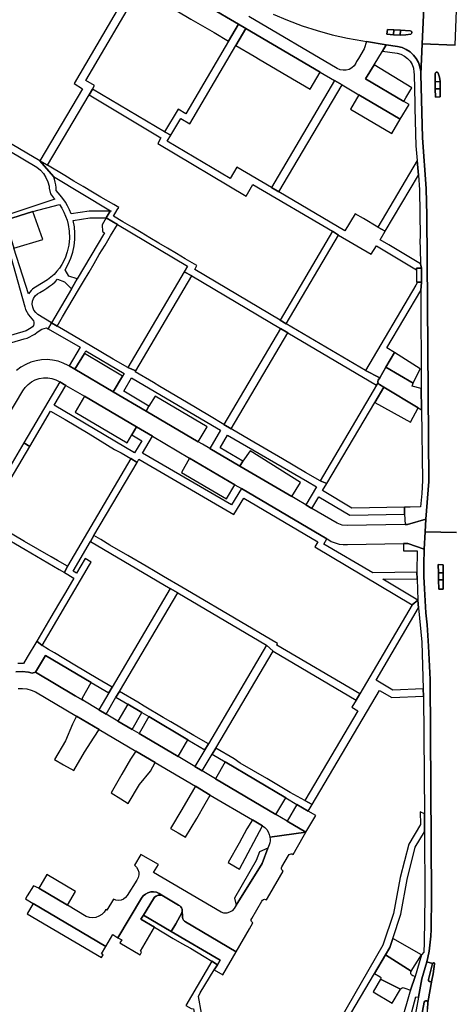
# Model space of a CAD drawing. Header units: metres. Extents: x 127325 to 135234, y 401140 to 409815.
# Tile 78 of 125: x 130328 to 130458, y 407165 to 407460. Entities that reach past the tile are written whole.
import ezdxf

# ---------------------------------------------------------------- set-up
doc = ezdxf.new("R2010")
doc.units = ezdxf.units.M
doc.layers.add('wegvakonderdelen', color=7, linetype='Continuous')

msp = doc.modelspace()

# ---------------------------------------------------------------- linework, layer by layer
at = {"layer": 'wegvakonderdelen'}
for points in [[(130449.26, 407470.51), (130448.49, 407453.16), (130458.42, 407452.81), (130459.48, 407481.53)], [(130366.69, 407474.76), (130393.36, 407459.1), (130395.63, 407457.77), (130417.87, 407444.71), (130422.19, 407442.17), (130422.19, 407442.17), (130424.48, 407440.83), (130429.5, 407437.88), (130441.92, 407430.59), (130444.56, 407434.95), (130442.97, 407435.89), (130431.5, 407442.69), (130434.07, 407446.88), (130436.6, 407451.01), (130437.75, 407452.89), (130431.83, 407453.85), (130431.06, 407451.68), (130429.37, 407448.74), (130428.84, 407447.83), (130428.57, 407447.36), (130428.06, 407446.6), (130427.38, 407445.97), (130426.58, 407445.52), (130425.69, 407445.27), (130424.77, 407445.23), (130423.87, 407445.4), (130423.03, 407445.78), (130396.54, 407461.41)], [(130403.76, 407462.12), (130408.09, 407460.27), (130412.5, 407458.62), (130416.97, 407457.17), (130421.51, 407455.92), (130426.1, 407454.88), (130430.73, 407454.04), (130431.83, 407453.85), (130437.75, 407452.89), (130441.15, 407452.37), (130442.48, 407452.04), (130443.74, 407451.49), (130444.89, 407450.74), (130445.9, 407449.82), (130446.75, 407448.73), (130447.4, 407447.53), (130447.85, 407446.23), (130448.07, 407444.87), (130448.09, 407444.09), (130448.49, 407453.16), (130449.26, 407470.51)], [(130458.42, 407452.81), (130448.49, 407453.16), (130448.09, 407444.09), (130448.61, 407424.98), (130449.68, 407409.81), (130449.86, 407401.7), (130450.47, 407321.9), (130449.61, 407310.55), (130449.38, 407306.8), (130458.83, 407306.55)], [(130320.63, 407362.18), (130329.14, 407364.67), (130329.14, 407364.67), (130329.97, 407364.92), (130330.78, 407365.25), (130331.55, 407365.65), (130332.29, 407366.12), (130332.97, 407366.66), (130334.44, 407367.55), (130335.79, 407367.99), (130336.27, 407367.71), (130337.31, 407369.47), (130333.26, 407372.01), (130332.57, 407372.59), (130332.04, 407373.32), (130331.69, 407374.15), (130331.56, 407375.04), (130331.64, 407375.94), (130331.93, 407376.79), (130332.42, 407377.55), (130333.07, 407378.17), (130333.86, 407378.62), (130334.98, 407379.31), (130335.88, 407379.87), (130336.75, 407380.48), (130337.58, 407381.13), (130338.38, 407381.83), (130339.13, 407382.58), (130341.21, 407381.75), (130343.29, 407379.65), (130345.06, 407382.67), (130342.49, 407383.47), (130341.38, 407385.43), (130342.34, 407387.1), (130343.12, 407388.86), (130343.72, 407390.68), (130344.13, 407392.56), (130344.34, 407394.47), (130344.36, 407396.4), (130344.19, 407398.31), (130343.82, 407400.2), (130348.79, 407401.02), (130353.72, 407400.95), (130354.89, 407402.94), (130348.64, 407403.02), (130343.22, 407402.13), (130342.73, 407403.35), (130342.14, 407404.54), (130341.48, 407405.68), (130340.74, 407406.77), (130339.92, 407407.8), (130338.71, 407409.18), (130338.68, 407410.03), (130338.58, 407410.88), (130338.41, 407411.71), (130338.17, 407412.53), (130337.87, 407413.33), (130333.83, 407418.07), (130305.41, 407434.8)], [(130304.38, 407433.05), (130332.96, 407416.22), (130333.99, 407415.29), (130334.88, 407414.23), (130335.62, 407413.05), (130336.2, 407411.8), (130336.61, 407410.47), (130336.59, 407409.84), (130337.02, 407408.18), (130337.87, 407406.97), (130338.27, 407406.62), (130321.75, 407401.11), (130329.32, 407374.3), (130329.56, 407373.45), (130330.44, 407371.89), (130331.93, 407370.13), (130332.06, 407369.65), (130332.05, 407369.16), (130331.88, 407368.69), (130331.58, 407368.3), (130331.17, 407368.02), (130329.67, 407367.11), (130318.52, 407363.74)], [(130323.55, 407400.23), (130331.73, 407402.88), (130331.73, 407402.88), (130339.67, 407404.95), (130340.39, 407403.85), (130341.02, 407402.71), (130341.55, 407401.51), (130341.98, 407400.27), (130342.31, 407399.01), (130342.63, 407396.96), (130342.69, 407394.89), (130342.5, 407392.82), (130342.06, 407390.8), (130341.38, 407388.84), (130340.46, 407386.98), (130339.75, 407385.93), (130338.96, 407384.95), (130338.09, 407384.03), (130337.14, 407383.19), (130336.13, 407382.43), (130332.55, 407380.21), (130332.05, 407379.9), (130331.59, 407379.54), (130331.17, 407379.14), (130330.78, 407378.7), (130330.43, 407378.23), (130326.06, 407391.86)], [(130322.16, 407337.97), (130328.71, 407349.07), (130329.44, 407350.11), (130330.32, 407351.01), (130331.34, 407351.77), (130332.46, 407352.36), (130333.66, 407352.76), (130334.91, 407352.97), (130336.18, 407352.98), (130337.43, 407352.79), (130338.64, 407352.4), (130339.77, 407351.83), (130341.64, 407350.73), (130347.21, 407347.45), (130362.79, 407338.29), (130367.59, 407335.47), (130378.72, 407328.92), (130392.35, 407320.91), (130394.33, 407319.74), (130419.91, 407304.69), (130420.16, 407304.55), (130421.24, 407303.92), (130422.39, 407303.45), (130423.6, 407303.13), (130424.84, 407302.99), (130426.09, 407303.01), (130442.91, 407303.24), (130444.24, 407303.26), (130449.06, 407301.58), (130449.38, 407306.8), (130449.38, 407306.8), (130449.61, 407310.55), (130444.15, 407309.01), (130443.4, 407308.99), (130426.04, 407308.64), (130424.47, 407308.81), (130422.99, 407309.38), (130415.45, 407313.8), (130413.59, 407314.9), (130410.86, 407316.5), (130409.42, 407317.34), (130393.78, 407326.52), (130384.78, 407331.8), (130382.56, 407333.11), (130381.35, 407333.82), (130365.67, 407343.02), (130355.84, 407348.78), (130344.33, 407355.54), (130342.57, 407356.57), (130342.34, 407356.71), (130340.85, 407357.43), (130339.28, 407357.97), (130337.66, 407358.31), (130336, 407358.45), (130334.35, 407358.38), (130332.71, 407358.12), (130331.12, 407357.66), (130329.59, 407357.01), (130328.16, 407356.18), (130326.83, 407355.18)], [(130317.93, 407310.67), (130330.79, 407332.39), (130329.03, 407333.53), (130317.76, 407314.31)], [(130458.83, 407306.55), (130449.38, 407306.8), (130449.06, 407301.58), (130448.97, 407296.97), (130449.03, 407293.35), (130449.16, 407289.73), (130449.36, 407286.12), (130449.63, 407282.51), (130449.96, 407278.9), (130450.45, 407272.47), (130450.86, 407262.49), (130451.33, 407197.55), (130451.2, 407187.53), (130451.15, 407185.51), (130450.64, 407180.98), (130450.22, 407179.11), (130449.86, 407177.81), (130451.64, 407177.27), (130451.72, 407177.44), (130451.88, 407177.53), (130452.07, 407177.51), (130452.21, 407177.39), (130452.25, 407177.21), (130451.81, 407174.22), (130451.42, 407172.26), (130450.18, 407165.58), (130450.08, 407163.57)], [(130444.61, 407159.83), (130446.65, 407167.33), (130447.43, 407167.22), (130448.43, 407172.67), (130448.43, 407172.67), (130449.86, 407177.81), (130450.22, 407179.11), (130450.64, 407180.98), (130451.15, 407185.51), (130451.2, 407187.53), (130451.33, 407197.55), (130450.86, 407262.49), (130450.45, 407272.47), (130449.96, 407278.9), (130449.63, 407282.51), (130449.36, 407286.12), (130449.16, 407289.73), (130449.03, 407293.35), (130448.97, 407296.97), (130449.06, 407301.58), (130444.24, 407303.26), (130442.91, 407303.24), (130442.93, 407301.1), (130447.02, 407301.08), (130446.94, 407294.69), (130447.03, 407292.74), (130447.23, 407286.34), (130447.42, 407284), (130448.36, 407273.73), (130448.83, 407259.7), (130448.88, 407257.54), (130449.16, 407222.21), (130449.18, 407216.76), (130449.3, 407197.36), (130449.11, 407183.63), (130448.98, 407180.7), (130448.26, 407179.91), (130446.43, 407173.4), (130445.03, 407169.34), (130444.82, 407168.72), (130442.29, 407159.96)], [(130326.6, 407264.83), (130328.5, 407264.9), (130330.39, 407264.69), (130331.54, 407264.43), (130332.48, 407264.7), (130335.56, 407269.71), (130349.23, 407261.59), (130349.23, 407261.59), (130354.49, 407258.46), (130355.53, 407260.23), (130351.19, 407262.72), (130344.28, 407266.84), (130338.2, 407270.46), (130336.42, 407271.51), (130334.49, 407272.66), (130332.92, 407274.04), (130330.06, 407269.15), (130328.96, 407267.28), (130327.24, 407267.33)], [(130327.28, 407259.8), (130328.63, 407259.83), (130329.96, 407259.66), (130331.26, 407259.31), (130332.5, 407258.76), (130344.85, 407251.48), (130351.58, 407247.51), (130362.65, 407240.99), (130368.46, 407237.56), (130380.46, 407230.49), (130384.95, 407227.84), (130397.65, 407220.35), (130400.61, 407218.61), (130401.28, 407218.1), (130401.86, 407217.49), (130402.32, 407216.78), (130402.65, 407216.01), (130402.84, 407215.19), (130413.64, 407216.65), (130407.99, 407219.99), (130404.65, 407221.97), (130386.46, 407232.74), (130382.47, 407235.11), (130380.32, 407236.38), (130375.29, 407239.36), (130363.59, 407246.28), (130361.51, 407247.51), (130357.26, 407250.03), (130353.71, 407252.13), (130353.71, 407252.13), (130351.51, 407253.43), (130346.76, 407256.25), (130344.45, 407257.61), (130332.48, 407264.7), (130331.54, 407264.43), (130330.39, 407264.69), (130328.5, 407264.9), (130326.6, 407264.83)], [(130448.03, 407159.76), (130449.13, 407165.68), (130449.27, 407165.96), (130449.55, 407166.11), (130449.85, 407166.08), (130450.09, 407165.88), (130450.18, 407165.58), (130451.42, 407172.26), (130451.27, 407171.98), (130450.98, 407171.85), (130450.67, 407171.92), (130450.45, 407172.15), (130450.43, 407172.47), (130451.64, 407177.27), (130449.86, 407177.81), (130448.43, 407172.67), (130447.43, 407167.22), (130446.02, 407159.59)]]:
    msp.add_lwpolyline(points, dxfattribs=at)
for points in [[(130366.69, 407474.76), (130364.93, 407471.75), (130363.73, 407469.68), (130369.26, 407466.45), (130371.17, 407465.32), (130379.14, 407460.61), (130386.06, 407456.53), (130390.37, 407454), (130393.36, 407459.1), (130366.69, 407474.76)], [(130349.65, 407439.61), (130350.26, 407440.65), (130347.65, 407442.15), (130363.73, 407469.68), (130364.93, 407471.75), (130362.84, 407473.24), (130344.07, 407441.29), (130346.64, 407439.72), (130333.83, 407418.07), (130336.11, 407416.78), (130348.58, 407437.88), (130349.65, 407439.61)], [(130371.24, 407426.82), (130373.08, 407425.76), (130376.06, 407430.74), (130378.77, 407429.19), (130392.62, 407452.68), (130395.63, 407457.77), (130393.36, 407459.1), (130390.37, 407454), (130377.6, 407432.21), (130375.31, 407433.59), (130371.24, 407426.82)], [(130395.63, 407457.77), (130392.62, 407452.68), (130398.06, 407449.47), (130399.95, 407448.33), (130407.95, 407443.66), (130414.86, 407439.58), (130417.87, 407444.71), (130395.63, 407457.77)], [(130439.98, 407457.37), (130442.02, 407457.24), (130444.93, 407457.06), (130445.21, 407457), (130445.4, 407456.79), (130445.45, 407456.52), (130445.34, 407456.26), (130445.11, 407456.1), (130443.6, 407455.84), (130441.86, 407455.78), (130439.88, 407455.92), (130437.91, 407456.06), (130438.14, 407457.48), (130439.98, 407457.37)], [(130439.98, 407457.37), (130438.14, 407457.48), (130437.91, 407456.06), (130439.88, 407455.92), (130439.98, 407457.37)], [(130442.02, 407457.24), (130439.98, 407457.37), (130439.88, 407455.92), (130441.86, 407455.78), (130442.02, 407457.24)], [(130444.93, 407457.06), (130442.02, 407457.24), (130441.86, 407455.78), (130443.6, 407455.84), (130445.11, 407456.1), (130445.34, 407456.26), (130445.45, 407456.52), (130445.4, 407456.79), (130445.21, 407457), (130444.93, 407457.06)], [(130441.15, 407452.37), (130437.75, 407452.89), (130436.6, 407451.01), (130441, 407450.34), (130442.12, 407450.03), (130443.17, 407449.51), (130444.09, 407448.8), (130444.87, 407447.93), (130445.47, 407446.93), (130445.86, 407445.83), (130446.05, 407444.68), (130446.07, 407443.99), (130446.3, 407435.31), (130446.34, 407433.87), (130446.65, 407422.53), (130447.01, 407418.19), (130447.4, 407413.78), (130447.66, 407409.38), (130447.86, 407395.32), (130447.79, 407394.15), (130447.91, 407391.72), (130447.97, 407387.21), (130448.31, 407385.89), (130448.31, 407381.73), (130448.07, 407379.23), (130448.21, 407349.76), (130448.31, 407343.39), (130448.57, 407322.22), (130448.36, 407318.24), (130448.28, 407317.28), (130448.02, 407314.28), (130444.89, 407314.22), (130443.18, 407314.19), (130443.24, 407312.07), (130443.4, 407308.99), (130444.15, 407309.01), (130449.61, 407310.55), (130450.47, 407321.9), (130449.86, 407401.7), (130449.68, 407409.81), (130448.61, 407424.98), (130448.09, 407444.09), (130448.07, 407444.87), (130447.85, 407446.23), (130447.4, 407447.53), (130446.75, 407448.73), (130445.9, 407449.82), (130444.89, 407450.74), (130443.74, 407451.49), (130442.48, 407452.04), (130441.15, 407452.37)], [(130434.07, 407446.88), (130431.5, 407442.69), (130442.97, 407435.89), (130443.57, 407436.93), (130445.36, 407440.02), (130434.07, 407446.88)], [(130452.45, 407439.63), (130452.42, 407441.8), (130452.4, 407444.21), (130452.48, 407444.47), (130452.69, 407444.65), (130452.96, 407444.69), (130453.2, 407444.57), (130453.35, 407444.34), (130453.74, 407443.2), (130453.89, 407441.84), (130453.88, 407439.68), (130453.86, 407437.26), (130452.47, 407437.22), (130452.45, 407439.63)], [(130453.35, 407444.34), (130453.2, 407444.57), (130452.96, 407444.69), (130452.69, 407444.65), (130452.48, 407444.47), (130452.4, 407444.21), (130452.42, 407441.8), (130453.89, 407441.84), (130453.74, 407443.2), (130453.35, 407444.34)], [(130373.08, 407425.76), (130371.24, 407426.82), (130349.65, 407439.61), (130348.58, 407437.88), (130370.16, 407424.98), (130369.18, 407423.25), (130395.7, 407407.52), (130397.69, 407410.95), (130421.61, 407397), (130423.39, 407395.82), (130433.2, 407390.11), (130434.84, 407392.57), (130446.82, 407385.39), (130446.82, 407385.88), (130448.31, 407385.89), (130447.97, 407387.21), (130444.96, 407389), (130438.52, 407392.84), (130435.92, 407394.39), (130437.44, 407396.95), (130435.17, 407398.19), (130430.86, 407400.77), (130428.43, 407402.21), (130425.34, 407397.13), (130405.53, 407408.8), (130403.31, 407410.11), (130392.95, 407416.21), (130390.95, 407412.75), (130372.02, 407424), (130373.08, 407425.76)], [(130424.48, 407440.83), (130422.19, 407442.17), (130403.31, 407410.11), (130405.53, 407408.8), (130424.48, 407440.83)], [(130453.89, 407441.84), (130452.42, 407441.8), (130452.45, 407439.63), (130453.88, 407439.68), (130453.89, 407441.84)], [(130453.88, 407439.68), (130452.45, 407439.63), (130452.47, 407437.22), (130453.86, 407437.26), (130453.88, 407439.68)], [(130429.5, 407437.88), (130427.03, 407433.55), (130439.39, 407426.25), (130441.92, 407430.59), (130429.5, 407437.88)], [(130380.93, 407386.65), (130377.42, 407388.72), (130374.85, 407390.26), (130372.08, 407391.9), (130369.54, 407393.41), (130366.77, 407395.03), (130364.21, 407396.55), (130361.47, 407398.16), (130358.69, 407399.81), (130355.91, 407401.45), (130357.02, 407403.36), (130357.55, 407404.06), (130356.01, 407405), (130352.15, 407407.17), (130349.6, 407408.66), (130346.84, 407410.34), (130344.06, 407411.98), (130341.3, 407413.64), (130336.11, 407416.78), (130333.83, 407418.07), (130337.87, 407413.33), (130354.98, 407403.09), (130355.24, 407402.93), (130354.89, 407402.94), (130353.72, 407400.95), (130353.7, 407400.93), (130357.07, 407398.93), (130378.09, 407386.47), (130377.1, 407384.79), (130379.4, 407383.57), (130405.96, 407367.83), (130408.2, 407366.48), (130434.82, 407350.76), (130435.27, 407351.48), (130435.23, 407351.65), (130435.22, 407351.82), (130435.23, 407351.98), (130435.28, 407352.15), (130435.35, 407352.3), (130435.76, 407352.99), (130431.46, 407355.2), (130407.75, 407369.22), (130405.89, 407370.33), (130380.27, 407385.47), (130380.93, 407386.65)], [(130447.4, 407413.78), (130447.01, 407418.19), (130435.17, 407398.19), (130437.44, 407396.95), (130447.4, 407413.78)], [(130331.73, 407402.88), (130323.55, 407400.23), (130326.06, 407391.86), (130334.74, 407394.44), (130331.73, 407402.88)], [(130348.57, 407384.69), (130350.12, 407387.24), (130351.66, 407389.96), (130353.38, 407392.83), (130355.03, 407395.55), (130357.07, 407398.93), (130353.7, 407400.93), (130352.47, 407398.85), (130352.66, 407396.84), (130353.2, 407396.52), (130345.06, 407382.67), (130343.29, 407379.65), (130337.31, 407369.47), (130339, 407368.48), (130340.66, 407371.3), (130345.41, 407379.35), (130346.92, 407381.93), (130348.57, 407384.69)], [(130423.39, 407395.82), (130421.61, 407397), (130405.89, 407370.33), (130407.75, 407369.22), (130423.39, 407395.82)], [(130379.4, 407383.57), (130377.1, 407384.79), (130360.18, 407356.08), (130362.57, 407355.1), (130379.4, 407383.57)], [(130446.82, 407385.88), (130446.82, 407385.43), (130446.82, 407385.4), (130446.82, 407385.39), (130446.84, 407381.7), (130448.31, 407381.73), (130448.31, 407385.89), (130446.82, 407385.88)], [(130448.07, 407379.23), (130448.31, 407381.73), (130447.11, 407381.69), (130446.59, 407380.81), (130431.46, 407355.2), (130435.76, 407352.99), (130437.63, 407356.2), (130440.22, 407360.61), (130437.92, 407361.97), (130448.07, 407379.23)], [(130414.07, 407321.84), (130416.79, 407320.26), (130413.59, 407314.9), (130415.45, 407313.8), (130417.51, 407317.32), (130426.82, 407311.75), (130443.24, 407312.07), (130443.18, 407314.19), (130427.44, 407313.9), (130418.61, 407319.14), (130419.88, 407321.29), (130417.89, 407322.06), (130413.51, 407324.6), (130406.57, 407328.68), (130396.85, 407334.41), (130391.25, 407337.72), (130389.04, 407339.02), (130384.71, 407341.59), (130377.79, 407345.64), (130369.79, 407350.43), (130367.89, 407351.55), (130362.4, 407354.81), (130362.57, 407355.1), (130360.18, 407356.08), (130355.82, 407358.6), (130348.91, 407362.68), (130340.91, 407367.36), (130339, 407368.48), (130337.31, 407369.47), (130336.27, 407367.71), (130345.88, 407362.14), (130342.57, 407356.57), (130344.33, 407355.54), (130347.17, 407360.29), (130347.63, 407361.05), (130359.09, 407354.3), (130358.63, 407353.53), (130355.84, 407348.78), (130365.67, 407343.02), (130366.53, 407344.44), (130358.97, 407348.99), (130361.33, 407352.99), (130385.59, 407338.67), (130387.98, 407337.26), (130384.78, 407331.8), (130393.78, 407326.52), (130394.74, 407328), (130387.87, 407331.96), (130390.12, 407335.77), (130414.07, 407321.84)], [(130408.2, 407366.48), (130405.96, 407367.83), (130389.04, 407339.02), (130391.25, 407337.72), (130408.2, 407366.48)], [(130347.17, 407360.29), (130344.33, 407355.54), (130355.84, 407348.78), (130358.63, 407353.53), (130347.17, 407360.29)], [(130440.22, 407360.61), (130437.63, 407356.2), (130445.84, 407351.35), (130447.89, 407355.72), (130440.22, 407360.61)], [(130445.84, 407351.35), (130437.63, 407356.2), (130435.76, 407352.99), (130435.35, 407352.3), (130435.28, 407352.15), (130435.23, 407351.98), (130435.22, 407351.82), (130435.23, 407351.65), (130435.27, 407351.48), (130435.32, 407351.36), (130435.4, 407351.24), (130435.48, 407351.13), (130435.58, 407351.04), (130435.7, 407350.96), (130437, 407350.17), (130447.26, 407344.02), (130448.31, 407343.39), (130448.21, 407349.76), (130445.52, 407350.44), (130445.84, 407351.35)], [(130367.59, 407335.47), (130362.79, 407338.29), (130361.37, 407335.88), (130364.37, 407334.11), (130362.23, 407330.52), (130338.14, 407344.74), (130341.64, 407350.73), (130339.77, 407351.83), (130329.03, 407333.53), (130330.79, 407332.39), (130337.05, 407342.96), (130341.37, 407340.49), (130348.31, 407336.38), (130356.24, 407331.53), (130358.2, 407330.51), (130361.15, 407328.76), (130362.97, 407327.56), (130363.55, 407328.55), (130392.05, 407311.96), (130395.02, 407316.86), (130417.22, 407303.83), (130416.27, 407302.27), (130445.48, 407284.94), (130447.23, 407286.34), (130436.74, 407292.6), (130447.03, 407292.74), (130446.94, 407294.69), (130433.67, 407294.45), (130418.99, 407303.05), (130419.91, 407304.69), (130394.33, 407319.74), (130391.29, 407314.9), (130364.62, 407330.4), (130367.59, 407335.47)], [(130437, 407350.17), (130435.7, 407350.96), (130435.58, 407351.04), (130435.48, 407351.13), (130435.4, 407351.24), (130435.32, 407351.36), (130435.27, 407351.48), (130434.82, 407350.76), (130417.89, 407322.06), (130419.88, 407321.29), (130434.31, 407345.63), (130437, 407350.17)], [(130437, 407350.17), (130434.31, 407345.63), (130444.96, 407339.67), (130447.26, 407344.02), (130437, 407350.17)], [(130347.21, 407347.45), (130344.42, 407342.72), (130359.98, 407333.53), (130361.37, 407335.88), (130362.79, 407338.29), (130347.21, 407347.45)], [(130368.39, 407347.52), (130366.53, 407344.44), (130365.67, 407343.02), (130381.35, 407333.82), (130384.05, 407338.33), (130368.39, 407347.52)], [(130394.74, 407328), (130393.78, 407326.52), (130409.42, 407317.34), (130412.03, 407321.63), (130396.86, 407331.06), (130394.74, 407328)], [(130349.23, 407297.67), (130347.41, 407298.78), (130344.82, 407294.35), (130343.77, 407295.02), (130349, 407303.87), (130350.01, 407305.66), (130362.97, 407327.56), (130361.15, 407328.76), (130342.14, 407296.46), (130341.18, 407294.57), (130344.01, 407292.92), (130341.48, 407288.59), (130339.4, 407285.1), (130337.13, 407281.23), (130336.38, 407279.96), (130332.92, 407274.04), (130334.49, 407272.66), (130348.75, 407296.85), (130349.23, 407297.67)], [(130378.72, 407328.92), (130376.27, 407324.62), (130389.76, 407316.67), (130392.35, 407320.91), (130378.72, 407328.92)], [(130329.23, 407303.93), (130322.31, 407308.01), (130317.93, 407310.67), (130316.93, 407308.81), (130321.87, 407305.91), (130329.46, 407301.44), (130339.65, 407295.46), (130341.18, 407294.57), (130342.14, 407296.46), (130339.16, 407298.24), (130337.24, 407299.3), (130329.23, 407303.93)], [(130379.28, 407288.49), (130376.36, 407290.21), (130370.91, 407293.42), (130368.43, 407294.9), (130365.69, 407296.47), (130360.24, 407299.67), (130354.83, 407302.82), (130352.08, 407304.44), (130350.01, 407305.66), (130349, 407303.87), (130372.95, 407289.8), (130375.23, 407288.53), (130401.85, 407272.84), (130403.78, 407270.98), (130428.73, 407256.31), (130429.79, 407258.18), (130404.88, 407272.83), (130405.14, 407273.3), (130379.28, 407288.49)], [(130454.82, 407292.39), (130454.82, 407289.55), (130453.47, 407289.61), (130453.42, 407292.39), (130453.38, 407294.5), (130453.34, 407296.95), (130454.82, 407296.94), (130454.82, 407294.53), (130454.82, 407292.39)], [(130453.38, 407294.5), (130454.82, 407294.53), (130454.82, 407296.94), (130453.34, 407296.95), (130453.38, 407294.5)], [(130454.82, 407294.53), (130453.38, 407294.5), (130453.42, 407292.39), (130454.82, 407292.39), (130454.82, 407294.53)], [(130454.82, 407292.39), (130453.42, 407292.39), (130453.47, 407289.61), (130454.82, 407289.55), (130454.82, 407292.39)], [(130375.23, 407288.53), (130372.95, 407289.8), (130355.53, 407260.23), (130354.49, 407258.46), (130351.51, 407253.43), (130353.71, 407252.13), (130356.66, 407257.18), (130357.75, 407258.9), (130375.23, 407288.53)], [(130448.88, 407257.54), (130448.83, 407259.7), (130439.75, 407259.31), (130434.73, 407262.34), (130447.42, 407284), (130447.23, 407286.34), (130445.48, 407284.94), (130429.79, 407258.18), (130428.73, 407256.31), (130427.43, 407254.22), (130429.17, 407253.11), (130413.27, 407226.15), (130415.51, 407224.99), (130435.75, 407259.24), (130439.45, 407257.14), (130448.88, 407257.54)], [(130403.78, 407270.98), (130401.85, 407272.84), (130384.38, 407243.23), (130383.33, 407241.42), (130380.32, 407236.38), (130382.47, 407235.11), (130385.51, 407240.14), (130386.61, 407241.91), (130403.78, 407270.98)], [(130349.23, 407261.59), (130335.56, 407269.71), (130332.48, 407264.7), (130344.45, 407257.61), (130346.76, 407256.25), (130346.65, 407256.99), (130349.23, 407261.59)], [(130370.81, 407251.13), (130365.14, 407254.51), (130363.2, 407255.68), (130357.75, 407258.9), (130356.66, 407257.18), (130360.19, 407255.09), (130364.45, 407252.58), (130366.52, 407251.35), (130378.23, 407244.43), (130383.33, 407241.42), (130384.38, 407243.23), (130380.03, 407245.69), (130373.12, 407249.77), (130370.81, 407251.13)], [(130364.45, 407252.58), (130360.19, 407255.09), (130357.26, 407250.03), (130361.51, 407247.51), (130364.45, 407252.58)], [(130351.58, 407247.51), (130344.85, 407251.48), (130343.57, 407249.09), (130341.54, 407244.07), (130338.26, 407238.51), (130340.94, 407236.93), (130343.97, 407235.16), (130347.25, 407240.72), (130350.09, 407245.18), (130351.58, 407247.51)], [(130366.52, 407251.35), (130363.59, 407246.28), (130375.29, 407239.36), (130378.23, 407244.43), (130366.52, 407251.35)], [(130401.93, 407232.75), (130393.94, 407237.38), (130392.06, 407238.68), (130386.61, 407241.91), (130385.51, 407240.14), (130389.41, 407237.82), (130407.57, 407227.01), (130410.91, 407225.03), (130414.33, 407222.99), (130415.51, 407224.99), (130413.27, 407226.15), (130408.87, 407228.64), (130401.93, 407232.75)], [(130362.65, 407240.99), (130361.04, 407238.6), (130358.44, 407234.08), (130355.17, 407228.54), (130358.13, 407226.68), (130360.36, 407225.29), (130363.72, 407230.98), (130366.98, 407235.03), (130368.46, 407237.56), (130362.65, 407240.99)], [(130389.41, 407237.82), (130386.46, 407232.74), (130404.65, 407221.97), (130407.57, 407227.01), (130389.41, 407237.82)], [(130380.46, 407230.49), (130378.95, 407227.84), (130376.36, 407223.46), (130373.01, 407217.82), (130375.27, 407216.49), (130377.52, 407215.16), (130380.91, 407220.83), (130383.36, 407225.2), (130384.95, 407227.84), (130380.46, 407230.49)], [(130416.59, 407221.65), (130414.33, 407222.99), (130410.91, 407225.03), (130407.99, 407219.99), (130413.64, 407216.65), (130416.59, 407221.65)], [(130437.52, 407179.88), (130438.83, 407182.09), (130439.73, 407184.82), (130442.14, 407192.12), (130444.04, 407202.48), (130446.44, 407212.18), (130449.18, 407216.76), (130449.16, 407222.21), (130447.93, 407222.75), (130448.01, 407218.95), (130444.52, 407213.07), (130441.91, 407203.14), (130439.95, 407192.33), (130436.71, 407182.84), (130419.54, 407152.88), (130421.6, 407153), (130434.22, 407174.31), (130437.52, 407179.88)], [(130397.65, 407220.35), (130395.91, 407217.66), (130393.58, 407213.37), (130390.26, 407207.62), (130392.49, 407206.29), (130393.72, 407205.59), (130400.61, 407218.61), (130397.65, 407220.35)], [(130362.23, 407206.76), (130362.82, 407206.18), (130363.25, 407205.47), (130363.47, 407204.68), (130363.48, 407203.85), (130363.28, 407203.05), (130362.87, 407202.33), (130360.03, 407197.72), (130359.56, 407197.08), (130358.93, 407196.58), (130358.19, 407196.28), (130357.4, 407196.18), (130356.61, 407196.3), (130355.88, 407196.63), (130353.96, 407193.3), (130353.58, 407193.53), (130353.07, 407192.69), (130352.39, 407191.99), (130351.56, 407191.46), (130350.64, 407191.12), (130349.67, 407191), (130348.69, 407191.11), (130347.76, 407191.42), (130342.07, 407194.79), (130333.47, 407199.87), (130331.87, 407200.62), (130330.05, 407197.63), (130329.53, 407196.7), (130331.86, 407195.29), (130353.6, 407182.44), (130355.68, 407185.96), (130357.26, 407185.04), (130364.33, 407196.87), (130364.84, 407197.56), (130365.49, 407198.13), (130366.25, 407198.54), (130367.08, 407198.77), (130367.95, 407198.81), (130368.8, 407198.66), (130369.59, 407198.33), (130370.45, 407197.8), (130375.43, 407194.84), (130375.79, 407194.62), (130376.1, 407194.33), (130376.32, 407193.96), (130376.46, 407193.56), (130376.5, 407193.14), (130376.59, 407191.45), (130376.63, 407191.06), (130376.75, 407190.68), (130376.95, 407190.34), (130377.21, 407190.04), (130377.52, 407189.79), (130392.69, 407180.81), (130396.73, 407187.69), (130397.73, 407189.48), (130397.49, 407189.68), (130397.32, 407189.94), (130397.24, 407190.24), (130397.25, 407190.55), (130397.36, 407190.84), (130400.37, 407196.02), (130400.58, 407196.29), (130400.86, 407196.48), (130401.19, 407196.56), (130401.53, 407196.52), (130401.84, 407196.38), (130402.77, 407198.11), (130406.82, 407205), (130406.56, 407205.15), (130406.36, 407205.38), (130406.27, 407205.67), (130406.29, 407205.97), (130406.41, 407206.25), (130408.45, 407209.71), (130408.65, 407209.96), (130408.92, 407210.12), (130409.23, 407210.19), (130409.55, 407210.15), (130409.83, 407210.01), (130412.85, 407215.32), (130413.64, 407216.65), (130402.84, 407215.19), (130402.89, 407214.62), (130402.87, 407214.05), (130402.79, 407213.48), (130402.64, 407212.93), (130402.42, 407212.4), (130402.21, 407211.85), (130400.48, 407207.29), (130392.68, 407194.77), (130392.07, 407193.79), (130391.49, 407193.14), (130390.74, 407192.68), (130389.9, 407192.44), (130389.03, 407192.45), (130388.19, 407192.7), (130367.92, 407204.57), (130369.39, 407206.98), (130364.16, 407210.04), (130362.23, 407206.76)], [(130402.21, 407211.85), (130399.67, 407210.78), (130398.67, 407208.15), (130392.19, 407196.86), (130392.68, 407194.77), (130400.48, 407207.29), (130402.21, 407211.85)], [(130334.09, 407200.91), (130333.47, 407199.87), (130342.07, 407194.79), (130344.51, 407198.92), (130335.94, 407203.97), (130334.09, 407200.91)], [(130368.22, 407188.17), (130364.16, 407190.58), (130364.92, 407191.83), (130367.88, 407196.71), (130368.25, 407197.17), (130368.72, 407197.53), (130369.27, 407197.76), (130369.85, 407197.85), (130370.45, 407197.8), (130369.59, 407198.33), (130368.8, 407198.66), (130367.95, 407198.81), (130367.08, 407198.77), (130366.25, 407198.54), (130365.49, 407198.13), (130364.84, 407197.56), (130364.33, 407196.87), (130357.26, 407185.04), (130358.37, 407184.41), (130357.8, 407183.46), (130363.87, 407179.91), (130364.36, 407180.74), (130363.97, 407180.98), (130368.22, 407188.17)], [(130376.5, 407193.14), (130376.46, 407193.56), (130376.32, 407193.96), (130376.1, 407194.33), (130375.79, 407194.62), (130375.43, 407194.84), (130370.45, 407197.8), (130369.85, 407197.85), (130369.27, 407197.76), (130368.72, 407197.53), (130368.25, 407197.17), (130367.88, 407196.71), (130364.92, 407191.83), (130373.23, 407186.88), (130374.58, 407189.21), (130376.4, 407192.55), (130376.5, 407193.14)], [(130331.86, 407195.29), (130330.06, 407192.23), (130352.3, 407179.09), (130352.77, 407179.92), (130352.29, 407180.22), (130353.6, 407182.44), (130331.86, 407195.29)], [(130373.23, 407186.88), (130364.92, 407191.83), (130364.16, 407190.58), (130368.22, 407188.17), (130373.86, 407184.84), (130376.45, 407183.35), (130378.98, 407181.88), (130383.11, 407179.39), (130385.37, 407178.01), (130387.06, 407176.95), (130387.87, 407178.28), (130373.23, 407186.88)], [(130377.52, 407189.79), (130377.21, 407190.04), (130376.95, 407190.34), (130376.75, 407190.68), (130376.63, 407191.06), (130376.59, 407191.45), (130376.5, 407193.14), (130376.4, 407192.55), (130374.58, 407189.21), (130373.23, 407186.88), (130387.87, 407178.28), (130387.06, 407176.95), (130386.12, 407175.38), (130388.72, 407173.89), (130392.69, 407180.81), (130377.52, 407189.79)], [(130439.73, 407184.82), (130438.83, 407182.09), (130437.52, 407179.88), (130445.2, 407174.97), (130448.26, 407179.91), (130439.73, 407184.82)], [(130437.52, 407179.88), (130434.22, 407174.31), (130435.86, 407173.34), (130435.99, 407173.24), (130436.08, 407173.1), (130436.1, 407172.93), (130436.07, 407172.77), (130435.97, 407172.63), (130442.02, 407169.64), (130442.22, 407169.85), (130442.47, 407170), (130442.76, 407170.06), (130443.05, 407170.04), (130443.32, 407169.93), (130445.03, 407169.34), (130446.43, 407173.4), (130445.69, 407173.61), (130445.4, 407173.77), (130445.18, 407174.02), (130445.07, 407174.33), (130445.07, 407174.66), (130445.2, 407174.97), (130437.52, 407179.88)], [(130381.95, 407168.55), (130386.12, 407175.38), (130387.06, 407176.95), (130385.37, 407178.01), (130377.58, 407164.75), (130379.17, 407163.79), (130379.9, 407163.74), (130381.5, 407154.65), (130381.72, 407150.7), (130383.82, 407150.81), (130383.6, 407155.03), (130383.49, 407155.37), (130385.96, 407155.49), (130386.12, 407152.56), (130391.71, 407152.81), (130391.83, 407151.29), (130393.88, 407151.43), (130393.66, 407154.8), (130387.18, 407157.66), (130383.19, 407157.41), (130381.41, 407167.44), (130381.95, 407168.55)], [(130452.25, 407177.21), (130452.21, 407177.39), (130452.07, 407177.51), (130451.88, 407177.53), (130451.72, 407177.44), (130451.64, 407177.27), (130450.43, 407172.47), (130450.45, 407172.15), (130450.67, 407171.92), (130450.98, 407171.85), (130451.27, 407171.98), (130451.42, 407172.26), (130451.81, 407174.22), (130452.25, 407177.21)], [(130442.02, 407169.64), (130435.97, 407172.63), (130433.76, 407168.83), (130439.55, 407165.41), (130442.02, 407169.64)], [(130450.18, 407165.58), (130450.09, 407165.88), (130449.85, 407166.08), (130449.55, 407166.11), (130449.27, 407165.96), (130449.13, 407165.68), (130448.03, 407159.76), (130447.24, 407154.37), (130450.24, 407154.41), (130450.08, 407163.57), (130450.18, 407165.58)]]:
    msp.add_lwpolyline(points, close=True, dxfattribs=at)

doc.saveas('drawing.dxf')
